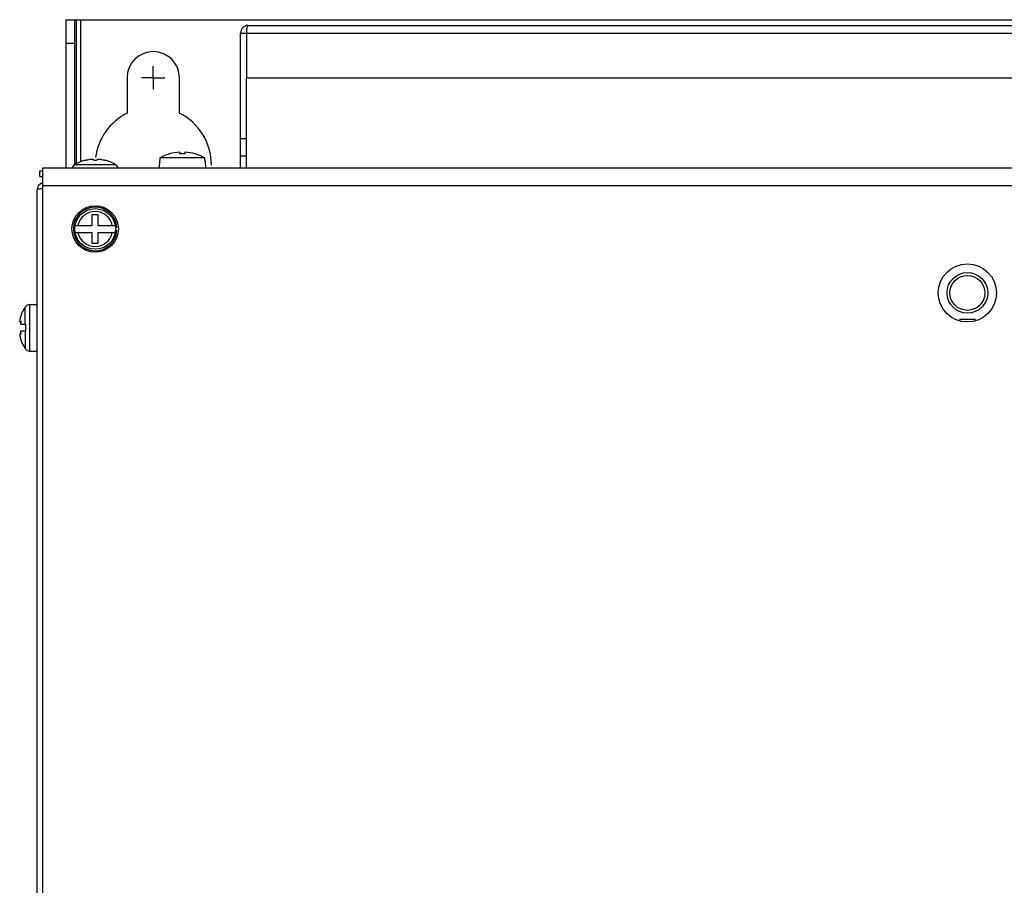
# Model space of a CAD drawing. Header units: millimetres. Extents: x 0 to 1800, y 0 to 1500.
# Tile 11 of 24: x 488 to 657, y 885 to 1034. Entities that reach past the tile are written whole.
import ezdxf

# ---------------------------------------------------------------- set-up
doc = ezdxf.new("R2010")
doc.units = ezdxf.units.MM
doc.header["$LTSCALE"] = 99
doc.linetypes.add('CENTER', pattern=[0.6, 0.375, -0.075, 0.075, -0.075])
doc.layers.get('0').update_dxf_attribs({"linetype": 'CONTINUOUS'})
for name, color, linetype in [('002_AXIS', 7, 'CONTINUOUS'), ('00_COMPONENTS', 7, 'CONTINUOUS'), ('03_AXES', 7, 'CONTINUOUS')]:
    doc.layers.add(name, color=color, linetype=linetype)

msp = doc.modelspace()

# ---------------------------------------------------------------- linework, layer by layer
at = {"color": 3, "linetype": 'CONTINUOUS'}
for p, q in [((525.73, 1008.37), (525.73, 1031.57)), ((526.73, 1031.57), (526.73, 1023.87)), ((527.03, 1032.87), (774.43, 1032.87)), ((526.73, 1023.87), (774.73, 1023.87)), ((491.23, 1007.87), (491.73, 1007.87)), ((491.73, 513.87), (491.73, 1008.37)), ((491.73, 1008.37), (809.73, 1008.37))]:
    msp.add_line(p, q, dxfattribs=at)
at = {"color": 7, "linetype": 'CONTINUOUS'}
for p, q in [((525.73, 1031.57), (526.73, 1031.57)), ((526.73, 1008.37), (526.73, 1023.87)), ((526.73, 1013.37), (525.73, 1013.37)), ((515.28, 1010.78), (515.28, 1011.08)), ((516.18, 1011.08), (516.18, 1010.78)), ((499.09, 1009.73), (499.09, 1009.66)), ((502.37, 1009.73), (502.37, 1009.66)), ((511.82, 1009.52), (511.78, 1009.52)), ((511.83, 1009.71), (511.82, 1009.52)), ((511.84, 1009.9), (511.83, 1009.71)), ((519.61, 1010.09), (511.84, 1010.09)), ((511.84, 1010.09), (511.84, 1009.9)), ((519.62, 1009.9), (519.61, 1010.09)), ((519.62, 1009.71), (519.62, 1009.9)), ((519.63, 1009.52), (519.62, 1009.71)), ((519.67, 1009.52), (519.63, 1009.52)), ((526.73, 1010.37), (525.73, 1010.37)), ((491.23, 1006.87), (491.23, 1007.87)), ((497.16, 1008.87), (497.11, 1008.87)), ((497.23, 1008.91), (497.16, 1008.87)), ((504.29, 1008.87), (504.22, 1008.91)), ((504.34, 1008.87), (504.29, 1008.87)), ((491.23, 1006.87), (491.73, 1006.87)), ((500.23, 998.47), (500.23, 1000.37)), ((500.23, 1000.37), (501.22, 1000.37)), ((501.22, 1000.37), (501.22, 998.47)), ((497.28, 998.47), (500.23, 998.47)), ((501.22, 998.47), (504.18, 998.47)), ((504.47, 998.12), (504.22, 998.12)), ((504.22, 997.62), (504.47, 997.62)), ((497.28, 997.27), (500.23, 997.27)), ((500.23, 995.37), (500.23, 997.27)), ((501.22, 997.27), (501.22, 995.37)), ((501.22, 997.27), (504.18, 997.27)), ((501.22, 995.37), (500.23, 995.37))]:
    msp.add_line(p, q, dxfattribs=at)
at = {"color": 9, "linetype": 'CONTINUOUS'}
for p, q in [((526.73, 1031.57), (774.73, 1031.57)), ((504.22, 1008.91), (497.23, 1008.91)), ((491.73, 1005.37), (809.73, 1005.37))]:
    msp.add_line(p, q, dxfattribs=at)
at = {"color": 7, "linetype": 'CONTINUOUS'}
for radius in [4, 3.5]:
    msp.add_circle((500.73, 997.87), radius, dxfattribs=at)
at = {"color": 3, "linetype": 'CONTINUOUS'}
for centre, radius, start, end in [((527.03, 1031.57), 1.3, 90, 180), ((532.58, 1031.55), 5.85, 176.4266, 179.8596)]:
    msp.add_arc(centre, radius, start, end, dxfattribs=at)
at = {"color": 7, "linetype": 'CONTINUOUS'}
for centre, radius, start, end in [((515.73, 1003.12), 7.98, 93.2322, 119.1178), ((515.73, 1003.12), 7.98, 60.8822, 86.7678), ((500.73, 1003.47), 6.47, 104.6606, 122.6763), ((500.73, 1003.47), 6.47, 57.3237, 75.3394), ((515.73, 1003.12), 7.68, 86.6396, 93.3604), ((497.73, 1008.08), 1, 127.7932, 165.7708), ((503.73, 1008.08), 1, 14.2292, 52.2068), ((500.73, 997.87), 3.75, 3.8226, 356.1774)]:
    msp.add_arc(centre, radius, start, end, dxfattribs=at)
at = {"color": 9, "linetype": 'CONTINUOUS'}
for start, end in [(11.4952, 168.5048), (191.4952, 348.5048)]:
    msp.add_arc((500.73, 997.87), 3.01, start, end, dxfattribs=at)
at = {"color": 3, "linetype": 'CONTINUOUS'}
msp.add_open_spline([(527.03, 1032.87), (526.99, 1032.87), (526.9, 1032.77), (526.8, 1032.46), (526.75, 1032.15), (526.74, 1031.92)], degree=3, knots=[0, 0, 0, 0, 0.113156, 0.319806, 1, 1, 1, 1], dxfattribs=at)
at = {"color": 7, "linetype": 'CONTINUOUS'}
for points, knots in [([(498.95, 1009.66), (498.95, 1009.67), (498.97, 1009.68), (498.99, 1009.69), (499.04, 1009.71), (499.07, 1009.72), (499.09, 1009.73)], [0, 0, 0, 0, 0.101618, 0.307155, 0.612285, 1, 1, 1, 1]), ([(499.08, 1009.66), (499.06, 1009.66), (499.03, 1009.65), (499, 1009.65), (498.98, 1009.65), (498.96, 1009.65), (498.95, 1009.66), (498.95, 1009.66)], [0, 0, 0, 0, 0.408793, 0.717961, 0.8299, 0.912343, 1, 1, 1, 1]), ([(499.4, 1009.73), (499.35, 1009.72), (499.24, 1009.69), (499.14, 1009.67), (499.08, 1009.66)], [0, 0, 0, 0, 0.506375, 1, 1, 1, 1]), ([(500.43, 1009.73), (500.43, 1009.74), (500.42, 1009.76), (500.4, 1009.78), (500.37, 1009.8), (500.32, 1009.82), (500.22, 1009.84), (500.02, 1009.84), (499.74, 1009.82), (499.51, 1009.77), (499.4, 1009.73)], [0, 0, 0, 0, 0.021907, 0.046865, 0.078145, 0.117324, 0.220545, 0.354072, 0.676727, 1, 1, 1, 1]), ([(501.03, 1009.73), (501.03, 1009.72), (501.01, 1009.7), (500.98, 1009.69), (500.92, 1009.67), (500.84, 1009.66), (500.73, 1009.65), (500.62, 1009.66), (500.53, 1009.67), (500.48, 1009.69), (500.45, 1009.7), (500.43, 1009.72), (500.43, 1009.73)], [0, 0, 0, 0, 0.058632, 0.105837, 0.165929, 0.319288, 0.5, 0.680713, 0.834071, 0.894164, 0.941368, 1, 1, 1, 1]), ([(502.05, 1009.73), (501.94, 1009.77), (501.71, 1009.82), (501.44, 1009.84), (501.24, 1009.84), (501.14, 1009.82), (501.08, 1009.8), (501.05, 1009.78), (501.03, 1009.76), (501.03, 1009.74), (501.03, 1009.73)], [0, 0, 0, 0, 0.323263, 0.645923, 0.779454, 0.882676, 0.921854, 0.953134, 0.978092, 1, 1, 1, 1]), ([(502.37, 1009.66), (502.32, 1009.67), (502.21, 1009.69), (502.1, 1009.72), (502.05, 1009.73)], [0, 0, 0, 0, 0.493625, 1, 1, 1, 1]), ([(502.37, 1009.73), (502.38, 1009.72), (502.42, 1009.71), (502.46, 1009.69), (502.49, 1009.68), (502.5, 1009.67), (502.5, 1009.66)], [0, 0, 0, 0, 0.387715, 0.692844, 0.898382, 1, 1, 1, 1]), ([(502.5, 1009.66), (502.5, 1009.66), (502.49, 1009.65), (502.48, 1009.65), (502.46, 1009.65), (502.42, 1009.65), (502.39, 1009.66), (502.37, 1009.66)], [0, 0, 0, 0, 0.087657, 0.170099, 0.282039, 0.591207, 1, 1, 1, 1])]:
    msp.add_open_spline(points, degree=3, knots=knots, dxfattribs=at)
at = {"layer": '002_AXIS', "color": 7, "linetype": 'CENTER'}
for q in [(510.73, 1025.87), (508.73, 1023.87), (510.73, 1021.87), (512.73, 1023.87)]:
    msp.add_line((510.73, 1023.87), q, dxfattribs=at)
at = {"layer": '002_AXIS', "color": 3, "linetype": 'CONTINUOUS'}
msp.add_circle((650.73, 986.87), 5, dxfattribs=at)
at = {"layer": '002_AXIS', "color": 7, "linetype": 'CONTINUOUS'}
for radius in [3.5, 3]:
    msp.add_circle((650.73, 986.87), radius, dxfattribs=at)
at = {"layer": '00_COMPONENTS', "color": 3, "linetype": 'CONTINUOUS'}
for p, q in [((495.73, 1008.37), (495.73, 1033.87)), ((490.73, 1004.57), (490.73, 512.17))]:
    msp.add_line(p, q, dxfattribs=at)
at = {"layer": '00_COMPONENTS', "color": 7, "linetype": 'CONTINUOUS'}
for p, q in [((495.73, 1033.87), (805.73, 1033.87)), ((497.23, 1008.91), (497.23, 1033.87)), ((498.23, 1033.87), (498.23, 1009.43)), ((497.23, 1029.77), (495.73, 1029.77)), ((506.23, 1023.87), (506.23, 1017.8)), ((515.23, 1017.8), (515.23, 1023.87)), ((489.52, 984.87), (490.73, 984.87)), ((487.94, 982.86), (487.86, 982.57)), ((487.94, 982.86), (487.94, 982.87)), ((487.94, 982.87), (487.94, 982.87)), ((487.94, 982.87), (487.94, 982.86)), ((649.35, 982.37), (652.1, 982.37)), ((487.78, 981.89), (487.94, 981.89)), ((487.87, 981.47), (488.73, 981.47)), ((488.73, 981.47), (488.73, 980.27)), ((487.78, 979.85), (487.94, 979.85)), ((487.86, 979.17), (487.88, 979.08)), ((488.73, 980.27), (487.87, 980.27)), ((487.88, 979.08), (487.92, 978.94)), ((487.92, 978.94), (487.94, 978.87)), ((487.94, 978.87), (487.92, 978.94)), ((487.94, 978.87), (487.94, 978.87)), ((487.94, 978.87), (487.94, 978.87)), ((489.52, 976.87), (490.73, 976.87))]:
    msp.add_line(p, q, dxfattribs=at)
at = {"layer": '00_COMPONENTS', "color": 9, "linetype": 'CONTINUOUS'}
for p, q in [((497.53, 1009.08), (497.53, 1033.87)), ((488.68, 981.47), (488.68, 984.41)), ((489.52, 976.87), (489.52, 984.87)), ((487.93, 981.98), (487.86, 981.98)), ((487.93, 979.76), (487.86, 979.76)), ((488.68, 980.27), (488.68, 977.32))]:
    msp.add_line(p, q, dxfattribs=at)
at = {"layer": '00_COMPONENTS', "color": 7, "linetype": 'CONTINUOUS'}
for centre, radius, start, end in [((510.73, 1023.87), 4.5, 0, 180), ((510.73, 1008.87), 10, 116.7437, 172.6411), ((510.73, 1008.87), 10, 359.9687, 63.2563), ((494.13, 980.87), 6.5, 146.9443, 162.0799), ((489.52, 983.87), 1, 90, 146.9443), ((494.13, 980.87), 6.5, 197.9201, 213.0557), ((489.52, 977.87), 1, 213.0557, 270)]:
    msp.add_arc(centre, radius, start, end, dxfattribs=at)
at = {"layer": '00_COMPONENTS', "color": 3, "linetype": 'CONTINUOUS'}
for centre, radius, start, end in [((492.03, 1004.57), 1.3, 104.6389, 180), ((492.02, 999.42), 5.44, 92.7361, 93.6172)]:
    msp.add_arc(centre, radius, start, end, dxfattribs=at)
msp.add_open_spline([(490.73, 1004.57), (490.73, 1004.61), (490.82, 1004.69), (491.14, 1004.8), (491.44, 1004.84), (491.68, 1004.86)], degree=3, knots=[0, 0, 0, 0, 0.113146, 0.319802, 1, 1, 1, 1], dxfattribs=at)
at = {"layer": '00_COMPONENTS', "color": 7, "linetype": 'CONTINUOUS'}
for points, knots in [([(487.77, 982.12), (487.76, 982.1), (487.76, 982.06), (487.75, 982.01), (487.75, 981.98)], [0, 0, 0, 0, 0.28599, 1, 1, 1, 1]), ([(487.8, 982.3), (487.79, 982.29), (487.78, 982.22), (487.77, 982.16), (487.77, 982.12)], [0, 0, 0, 0, 0.268139, 1, 1, 1, 1]), ([(487.86, 982.57), (487.85, 982.54), (487.83, 982.46), (487.81, 982.37), (487.8, 982.3)], [0, 0, 0, 0, 0.255951, 1, 1, 1, 1]), ([(487.75, 981.98), (487.75, 981.98), (487.75, 981.97), (487.75, 981.96), (487.76, 981.95)], [0, 0, 0, 0, 0.265752, 1, 1, 1, 1]), ([(487.76, 981.95), (487.76, 981.94), (487.76, 981.93), (487.76, 981.91), (487.76, 981.9)], [0, 0, 0, 0, 0.308398, 1, 1, 1, 1]), ([(487.76, 981.9), (487.77, 981.9), (487.77, 981.89), (487.78, 981.89), (487.78, 981.89)], [0, 0, 0, 0, 0.563531, 1, 1, 1, 1]), ([(487.78, 981.89), (487.79, 981.89), (487.8, 981.89), (487.83, 981.92), (487.85, 981.95), (487.86, 981.98)], [0, 0, 0, 0, 0.134855, 0.341532, 1, 1, 1, 1]), ([(487.86, 981.98), (487.87, 981.99), (487.88, 982), (487.89, 982.02), (487.9, 982.02)], [0, 0, 0, 0, 0.621532, 1, 1, 1, 1]), ([(487.94, 981.89), (487.94, 981.85), (487.94, 981.77), (487.92, 981.66), (487.9, 981.56), (487.88, 981.49), (487.87, 981.47)], [0, 0, 0, 0, 0.25759, 0.537391, 0.796492, 1, 1, 1, 1]), ([(487.9, 982.02), (487.92, 982.02), (487.93, 981.98), (487.94, 981.94), (487.94, 981.9), (487.94, 981.89)], [0, 0, 0, 0, 0.312822, 0.611055, 1, 1, 1, 1]), ([(487.76, 979.78), (487.76, 979.78), (487.75, 979.77), (487.75, 979.76), (487.75, 979.75)], [0, 0, 0, 0, 0.234218, 1, 1, 1, 1]), ([(487.75, 979.75), (487.75, 979.74), (487.76, 979.7), (487.76, 979.65), (487.77, 979.62)], [0, 0, 0, 0, 0.212545, 1, 1, 1, 1]), ([(487.78, 979.85), (487.78, 979.85), (487.77, 979.84), (487.77, 979.84), (487.76, 979.83)], [0, 0, 0, 0, 0.436485, 1, 1, 1, 1]), ([(487.76, 979.83), (487.76, 979.83), (487.76, 979.81), (487.76, 979.8), (487.76, 979.78)], [0, 0, 0, 0, 0.193646, 1, 1, 1, 1]), ([(487.77, 979.62), (487.77, 979.6), (487.78, 979.54), (487.79, 979.48), (487.8, 979.43)], [0, 0, 0, 0, 0.23013, 1, 1, 1, 1]), ([(487.86, 979.76), (487.85, 979.78), (487.83, 979.81), (487.8, 979.84), (487.79, 979.85), (487.78, 979.85)], [0, 0, 0, 0, 0.658389, 0.865096, 1, 1, 1, 1]), ([(487.8, 979.43), (487.8, 979.41), (487.82, 979.32), (487.84, 979.23), (487.86, 979.17)], [0, 0, 0, 0, 0.241391, 1, 1, 1, 1]), ([(487.9, 979.72), (487.89, 979.72), (487.88, 979.73), (487.87, 979.75), (487.86, 979.76)], [0, 0, 0, 0, 0.378468, 1, 1, 1, 1]), ([(487.87, 980.27), (487.88, 980.24), (487.9, 980.18), (487.92, 980.07), (487.94, 979.96), (487.94, 979.88), (487.94, 979.85)], [0, 0, 0, 0, 0.203508, 0.462609, 0.74241, 1, 1, 1, 1]), ([(487.94, 979.85), (487.94, 979.83), (487.94, 979.79), (487.93, 979.75), (487.92, 979.72), (487.9, 979.72)], [0, 0, 0, 0, 0.388945, 0.687178, 1, 1, 1, 1])]:
    msp.add_open_spline(points, degree=3, knots=knots, dxfattribs=at)
at = {"layer": '03_AXES', "color": 7, "linetype": 'CONTINUOUS'}
for p, q in [((511.78, 1009.52), (511.74, 1008.37)), ((519.67, 1009.52), (519.71, 1008.37))]:
    msp.add_line(p, q, dxfattribs=at)

doc.saveas('drawing.dxf')
